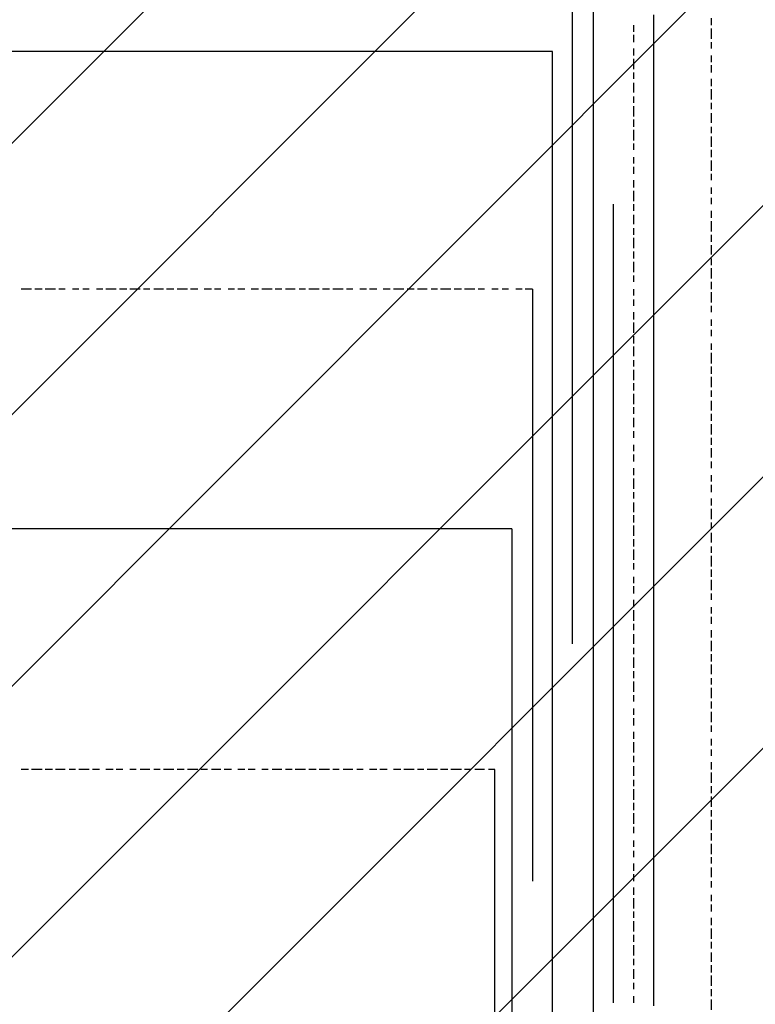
# Model space of a CAD drawing. Extents: x 997 to 109698, y 921 to 94021.
# Tile 89 of 256: x 35050 to 35971, y 6377 to 7609. Entities that reach past the tile are written whole.
import ezdxf

# ---------------------------------------------------------------- set-up
doc = ezdxf.new("R2010")
doc.units = 0
doc.header["$MEASUREMENT"] = 0
doc.layers.add('12', color=7, linetype='CONTINUOUS')
doc.layers.add('28', color=7, linetype='CONTINUOUS')

msp = doc.modelspace()

# ---------------------------------------------------------------- linework, layer by layer
at = {"layer": '12', "color": 1}
for p, q in [((35767.601607, 8169.953237), (35767.601607, 7440.953237)), ((35843.601607, 7601.953237), (35843.601607, 7614.953237)), ((35843.601607, 7593.953237), (35843.601607, 7601.953237)), ((35843.601607, 7584.953237), (35843.601607, 7593.953237)), ((35843.601607, 7572.953237), (35843.601607, 7584.953237)), ((35051.601607, 7568.953237), (35039.601607, 7568.953237)), ((35060.601607, 7568.953237), (35051.601607, 7568.953237)), ((35068.601607, 7568.953237), (35060.601607, 7568.953237)), ((35081.601607, 7568.953237), (35068.601607, 7568.953237)), ((35090.601607, 7568.953237), (35081.601607, 7568.953237)), ((35102.601607, 7568.953237), (35090.601607, 7568.953237)), ((35111.601607, 7568.953237), (35102.601607, 7568.953237)), ((35119.601607, 7568.953237), (35111.601607, 7568.953237)), ((35132.601607, 7568.953237), (35119.601607, 7568.953237)), ((35140.601607, 7568.953237), (35132.601607, 7568.953237)), ((35149.601607, 7568.953237), (35140.601607, 7568.953237)), ((35162.601607, 7568.953237), (35149.601607, 7568.953237)), ((35170.601607, 7568.953237), (35162.601607, 7568.953237)), ((35178.601607, 7568.953237), (35170.601607, 7568.953237)), ((35191.601607, 7568.953237), (35178.601607, 7568.953237)), ((35200.601607, 7568.953237), (35191.601607, 7568.953237)), ((35212.601607, 7568.953237), (35200.601607, 7568.953237)), ((35221.601607, 7568.953237), (35212.601607, 7568.953237)), ((35229.601607, 7568.953237), (35221.601607, 7568.953237)), ((35242.601607, 7568.953237), (35229.601607, 7568.953237)), ((35250.601607, 7568.953237), (35242.601607, 7568.953237)), ((35259.601607, 7568.953237), (35250.601607, 7568.953237)), ((35272.601607, 7568.953237), (35259.601607, 7568.953237)), ((35280.601607, 7568.953237), (35272.601607, 7568.953237)), ((35289.601607, 7568.953237), (35280.601607, 7568.953237)), ((35301.601607, 7568.953237), (35289.601607, 7568.953237)), ((35310.601607, 7568.953237), (35301.601607, 7568.953237)), ((35322.601607, 7568.953237), (35310.601607, 7568.953237)), ((35331.601607, 7568.953237), (35322.601607, 7568.953237)), ((35339.601607, 7568.953237), (35331.601607, 7568.953237)), ((35352.601607, 7568.953237), (35339.601607, 7568.953237)), ((35360.601607, 7568.953237), (35352.601607, 7568.953237)), ((35369.601607, 7568.953237), (35360.601607, 7568.953237)), ((35382.601607, 7568.953237), (35369.601607, 7568.953237)), ((35390.601607, 7568.953237), (35382.601607, 7568.953237)), ((35399.601607, 7568.953237), (35390.601607, 7568.953237)), ((35411.601607, 7568.953237), (35399.601607, 7568.953237)), ((35420.601607, 7568.953237), (35411.601607, 7568.953237)), ((35432.601607, 7568.953237), (35420.601607, 7568.953237)), ((35441.601607, 7568.953237), (35432.601607, 7568.953237)), ((35449.601607, 7568.953237), (35441.601607, 7568.953237)), ((35462.601607, 7568.953237), (35449.601607, 7568.953237)), ((35471.601607, 7568.953237), (35462.601607, 7568.953237)), ((35479.601607, 7568.953237), (35471.601607, 7568.953237)), ((35492.601607, 7568.953237), (35479.601607, 7568.953237)), ((35500.601607, 7568.953237), (35492.601607, 7568.953237)), ((35509.601607, 7568.953237), (35500.601607, 7568.953237)), ((35521.601607, 7568.953237), (35509.601607, 7568.953237)), ((35530.601607, 7568.953237), (35521.601607, 7568.953237)), ((35543.601607, 7568.953237), (35530.601607, 7568.953237)), ((35551.601607, 7568.953237), (35543.601607, 7568.953237)), ((35559.601607, 7568.953237), (35551.601607, 7568.953237)), ((35572.601607, 7568.953237), (35559.601607, 7568.953237)), ((35581.601607, 7568.953237), (35572.601607, 7568.953237)), ((35589.601607, 7568.953237), (35581.601607, 7568.953237)), ((35602.601607, 7568.953237), (35589.601607, 7568.953237)), ((35610.601607, 7568.953237), (35602.601607, 7568.953237)), ((35619.601607, 7568.953237), (35610.601607, 7568.953237)), ((35631.601607, 7568.953237), (35619.601607, 7568.953237)), ((35640.601607, 7568.953237), (35631.601607, 7568.953237)), ((35648.601607, 7568.953237), (35640.601607, 7568.953237)), ((35661.601607, 7568.953237), (35648.601607, 7568.953237)), ((35670.601607, 7568.953237), (35661.601607, 7568.953237)), ((35682.601607, 7568.953237), (35670.601607, 7568.953237)), ((35691.601607, 7568.953237), (35682.601607, 7568.953237)), ((35699.601607, 7568.953237), (35691.601607, 7568.953237)), ((35712.601607, 7568.953237), (35699.601607, 7568.953237)), ((35716.601607, 7568.953237), (35712.601607, 7568.953237)), ((35716.601607, 6640.953237), (35716.601607, 7568.953237)), ((35843.601607, 7563.953237), (35843.601607, 7572.953237)), ((35843.601607, 7555.953237), (35843.601607, 7563.953237)), ((35843.601607, 7542.953237), (35843.601607, 7555.953237)), ((35843.601607, 7534.953237), (35843.601607, 7542.953237)), ((35843.601607, 7521.953237), (35843.601607, 7534.953237)), ((35843.601607, 7512.953237), (35843.601607, 7521.953237)), ((35843.601607, 7504.953237), (35843.601607, 7512.953237)), ((35843.601607, 7491.953237), (35843.601607, 7504.953237)), ((35843.601607, 7483.953237), (35843.601607, 7491.953237)), ((35843.601607, 7474.953237), (35843.601607, 7483.953237)), ((35843.601607, 7462.953237), (35843.601607, 7474.953237)), ((35843.601607, 7453.953237), (35843.601607, 7462.953237)), ((35843.601607, 7445.953237), (35843.601607, 7453.953237)), ((35843.601607, 7432.953237), (35843.601607, 7445.953237)), ((35767.601607, 7440.953237), (35767.601607, 6441.953237)), ((35843.601607, 7424.953237), (35843.601607, 7432.953237)), ((35843.601607, 7415.953237), (35843.601607, 7424.953237)), ((35843.601607, 7402.953237), (35843.601607, 7415.953237)), ((35843.601607, 7394.953237), (35843.601607, 7402.953237)), ((35843.601607, 7381.953237), (35843.601607, 7394.953237)), ((35843.601607, 7373.953237), (35843.601607, 7381.953237)), ((35843.601607, 7364.953237), (35843.601607, 7373.953237)), ((35843.601607, 7352.953237), (35843.601607, 7364.953237)), ((35843.601607, 7343.953237), (35843.601607, 7352.953237)), ((35843.601607, 7335.953237), (35843.601607, 7343.953237)), ((35843.601607, 7322.953237), (35843.601607, 7335.953237)), ((35843.601607, 7314.953237), (35843.601607, 7322.953237)), ((35843.601607, 7305.953237), (35843.601607, 7314.953237)), ((35843.601607, 7292.953237), (35843.601607, 7305.953237)), ((35843.601607, 7284.953237), (35843.601607, 7292.953237)), ((35843.601607, 7271.953237), (35843.601607, 7284.953237)), ((35843.601607, 7263.953237), (35843.601607, 7271.953237)), ((35843.601607, 7254.953237), (35843.601607, 7263.953237)), ((35843.601607, 7242.953237), (35843.601607, 7254.953237)), ((35843.601607, 7233.953237), (35843.601607, 7242.953237)), ((35843.601607, 7225.953237), (35843.601607, 7233.953237)), ((35843.601607, 7212.953237), (35843.601607, 7225.953237)), ((35843.601607, 7203.953237), (35843.601607, 7212.953237)), ((35843.601607, 7195.953237), (35843.601607, 7203.953237)), ((35843.601607, 7182.953237), (35843.601607, 7195.953237)), ((35843.601607, 7174.953237), (35843.601607, 7182.953237)), ((35843.601607, 7161.953237), (35843.601607, 7174.953237)), ((35843.601607, 7153.953237), (35843.601607, 7161.953237)), ((35843.601607, 7144.953237), (35843.601607, 7153.953237)), ((35843.601607, 7131.953237), (35843.601607, 7144.953237)), ((35843.601607, 7123.953237), (35843.601607, 7131.953237)), ((35843.601607, 7115.953237), (35843.601607, 7123.953237)), ((35843.601607, 7102.953237), (35843.601607, 7115.953237)), ((35843.601607, 7093.953237), (35843.601607, 7102.953237)), ((35843.601607, 7085.953237), (35843.601607, 7093.953237)), ((35843.601607, 7072.953237), (35843.601607, 7085.953237)), ((35843.601607, 7064.953237), (35843.601607, 7072.953237)), ((35843.601607, 7051.953237), (35843.601607, 7064.953237)), ((35843.601607, 7043.953237), (35843.601607, 7051.953237)), ((35843.601607, 7034.953237), (35843.601607, 7043.953237)), ((35843.601607, 7021.953237), (35843.601607, 7034.953237)), ((35843.601607, 7013.953237), (35843.601607, 7021.953237)), ((35843.601607, 7004.953237), (35843.601607, 7013.953237)), ((35843.601607, 6992.953237), (35843.601607, 7004.953237)), ((35843.601607, 6983.953237), (35843.601607, 6992.953237)), ((35843.601607, 6975.953237), (35843.601607, 6983.953237)), ((35843.601607, 6962.953237), (35843.601607, 6975.953237)), ((35051.601607, 6971.953237), (35039.601607, 6971.953237)), ((35060.601607, 6971.953237), (35051.601607, 6971.953237)), ((35068.601607, 6971.953237), (35060.601607, 6971.953237)), ((35081.601607, 6971.953237), (35068.601607, 6971.953237)), ((35090.601607, 6971.953237), (35081.601607, 6971.953237)), ((35102.601607, 6971.953237), (35090.601607, 6971.953237)), ((35111.601607, 6971.953237), (35102.601607, 6971.953237)), ((35119.601607, 6971.953237), (35111.601607, 6971.953237)), ((35132.601607, 6971.953237), (35119.601607, 6971.953237)), ((35140.601607, 6971.953237), (35132.601607, 6971.953237)), ((35149.601607, 6971.953237), (35140.601607, 6971.953237)), ((35162.601607, 6971.953237), (35149.601607, 6971.953237)), ((35170.601607, 6971.953237), (35162.601607, 6971.953237)), ((35178.601607, 6971.953237), (35170.601607, 6971.953237)), ((35191.601607, 6971.953237), (35178.601607, 6971.953237)), ((35200.601607, 6971.953237), (35191.601607, 6971.953237)), ((35212.601607, 6971.953237), (35200.601607, 6971.953237)), ((35221.601607, 6971.953237), (35212.601607, 6971.953237)), ((35229.601607, 6971.953237), (35221.601607, 6971.953237)), ((35242.601607, 6971.953237), (35229.601607, 6971.953237)), ((35250.601607, 6971.953237), (35242.601607, 6971.953237)), ((35259.601607, 6971.953237), (35250.601607, 6971.953237)), ((35272.601607, 6971.953237), (35259.601607, 6971.953237)), ((35280.601607, 6971.953237), (35272.601607, 6971.953237)), ((35289.601607, 6971.953237), (35280.601607, 6971.953237)), ((35301.601607, 6971.953237), (35289.601607, 6971.953237)), ((35310.601607, 6971.953237), (35301.601607, 6971.953237)), ((35322.601607, 6971.953237), (35310.601607, 6971.953237)), ((35331.601607, 6971.953237), (35322.601607, 6971.953237)), ((35339.601607, 6971.953237), (35331.601607, 6971.953237)), ((35352.601607, 6971.953237), (35339.601607, 6971.953237)), ((35360.601607, 6971.953237), (35352.601607, 6971.953237)), ((35369.601607, 6971.953237), (35360.601607, 6971.953237)), ((35382.601607, 6971.953237), (35369.601607, 6971.953237)), ((35390.601607, 6971.953237), (35382.601607, 6971.953237)), ((35399.601607, 6971.953237), (35390.601607, 6971.953237)), ((35411.601607, 6971.953237), (35399.601607, 6971.953237)), ((35420.601607, 6971.953237), (35411.601607, 6971.953237)), ((35432.601607, 6971.953237), (35420.601607, 6971.953237)), ((35441.601607, 6971.953237), (35432.601607, 6971.953237)), ((35449.601607, 6971.953237), (35441.601607, 6971.953237)), ((35462.601607, 6971.953237), (35449.601607, 6971.953237)), ((35471.601607, 6971.953237), (35462.601607, 6971.953237)), ((35479.601607, 6971.953237), (35471.601607, 6971.953237)), ((35492.601607, 6971.953237), (35479.601607, 6971.953237)), ((35500.601607, 6971.953237), (35492.601607, 6971.953237)), ((35509.601607, 6971.953237), (35500.601607, 6971.953237)), ((35521.601607, 6971.953237), (35509.601607, 6971.953237)), ((35530.601607, 6971.953237), (35521.601607, 6971.953237)), ((35543.601607, 6971.953237), (35530.601607, 6971.953237)), ((35551.601607, 6971.953237), (35543.601607, 6971.953237)), ((35559.601607, 6971.953237), (35551.601607, 6971.953237)), ((35572.601607, 6971.953237), (35559.601607, 6971.953237)), ((35581.601607, 6971.953237), (35572.601607, 6971.953237)), ((35589.601607, 6971.953237), (35581.601607, 6971.953237)), ((35602.601607, 6971.953237), (35589.601607, 6971.953237)), ((35610.601607, 6971.953237), (35602.601607, 6971.953237)), ((35619.601607, 6971.953237), (35610.601607, 6971.953237)), ((35631.601607, 6971.953237), (35619.601607, 6971.953237)), ((35640.601607, 6971.953237), (35631.601607, 6971.953237)), ((35648.601607, 6971.953237), (35640.601607, 6971.953237)), ((35661.601607, 6971.953237), (35648.601607, 6971.953237)), ((35665.601607, 6971.953237), (35661.601607, 6971.953237)), ((35665.601607, 6971.953237), (35665.601607, 6340.953237)), ((35843.601607, 6954.953237), (35843.601607, 6962.953237)), ((35843.601607, 6941.953237), (35843.601607, 6954.953237)), ((35843.601607, 6932.953237), (35843.601607, 6941.953237)), ((35843.601607, 6924.953237), (35843.601607, 6932.953237)), ((35843.601607, 6911.953237), (35843.601607, 6924.953237)), ((35843.601607, 6903.953237), (35843.601607, 6911.953237)), ((35843.601607, 6894.953237), (35843.601607, 6903.953237)), ((35843.601607, 6882.953237), (35843.601607, 6894.953237)), ((35843.601607, 6873.953237), (35843.601607, 6882.953237)), ((35843.601607, 6865.953237), (35843.601607, 6873.953237)), ((35843.601607, 6852.953237), (35843.601607, 6865.953237)), ((35843.601607, 6844.953237), (35843.601607, 6852.953237)), ((35843.601607, 6835.953237), (35843.601607, 6844.953237)), ((35843.601607, 6822.953237), (35843.601607, 6835.953237)), ((35843.601607, 6814.953237), (35843.601607, 6822.953237)), ((35843.601607, 6801.953237), (35843.601607, 6814.953237)), ((35843.601607, 6793.953237), (35843.601607, 6801.953237)), ((35843.601607, 6784.953237), (35843.601607, 6793.953237)), ((35843.601607, 6772.953237), (35843.601607, 6784.953237)), ((35843.601607, 6763.953237), (35843.601607, 6772.953237)), ((35843.601607, 6755.953237), (35843.601607, 6763.953237)), ((35843.601607, 6742.953237), (35843.601607, 6755.953237)), ((35843.601607, 6734.953237), (35843.601607, 6742.953237)), ((35843.601607, 6725.953237), (35843.601607, 6734.953237)), ((35843.601607, 6712.953237), (35843.601607, 6725.953237)), ((35843.601607, 6704.953237), (35843.601607, 6712.953237)), ((35843.601607, 6691.953237), (35843.601607, 6704.953237)), ((35843.601607, 6683.953237), (35843.601607, 6691.953237)), ((35843.601607, 6674.953237), (35843.601607, 6683.953237)), ((35843.601607, 6662.953237), (35843.601607, 6674.953237)), ((35843.601607, 6653.953237), (35843.601607, 6662.953237)), ((35843.601607, 6645.953237), (35843.601607, 6653.953237)), ((35716.601607, 5641.953237), (35716.601607, 6640.953237)), ((35843.601607, 6632.953237), (35843.601607, 6645.953237)), ((35843.601607, 6623.953237), (35843.601607, 6632.953237)), ((35843.601607, 6615.953237), (35843.601607, 6623.953237)), ((35843.601607, 6602.953237), (35843.601607, 6615.953237)), ((35843.601607, 6594.953237), (35843.601607, 6602.953237)), ((35843.601607, 6581.953237), (35843.601607, 6594.953237)), ((35843.601607, 6573.953237), (35843.601607, 6581.953237)), ((35843.601607, 6564.953237), (35843.601607, 6573.953237)), ((35843.601607, 6552.953237), (35843.601607, 6564.953237)), ((35843.601607, 6543.953237), (35843.601607, 6552.953237)), ((35843.601607, 6535.953237), (35843.601607, 6543.953237)), ((35843.601607, 6522.953237), (35843.601607, 6535.953237)), ((35843.601607, 6513.953237), (35843.601607, 6522.953237)), ((35843.601607, 6505.953237), (35843.601607, 6513.953237)), ((35843.601607, 6492.953237), (35843.601607, 6505.953237)), ((35843.601607, 6484.953237), (35843.601607, 6492.953237)), ((35843.601607, 6471.953237), (35843.601607, 6484.953237)), ((35843.601607, 6463.953237), (35843.601607, 6471.953237)), ((35843.601607, 6454.953237), (35843.601607, 6463.953237)), ((35843.601607, 6441.953237), (35843.601607, 6454.953237)), ((35767.601607, 6441.953237), (35767.601607, 5442.953237)), ((35843.601607, 6433.953237), (35843.601607, 6441.953237)), ((35843.601607, 6425.953237), (35843.601607, 6433.953237)), ((35843.601607, 6412.953237), (35843.601607, 6425.953237)), ((35843.601607, 6403.953237), (35843.601607, 6412.953237)), ((35843.601607, 6395.953237), (35843.601607, 6403.953237)), ((35843.601607, 6382.953237), (35843.601607, 6395.953237)), ((35843.601607, 6374.953237), (35843.601607, 6382.953237))]:
    msp.add_line(p, q, dxfattribs=at)
at = {"layer": '12', "color": 5}
for p, q in [((35741.601607, 6827.953237), (35741.601607, 7868.953237)), ((35818.601607, 7593.953237), (35818.601607, 7601.953237)), ((35915.601607, 7601.953237), (35915.601607, 7610.953237)), ((35818.601607, 7580.953237), (35818.601607, 7589.953237)), ((35915.601607, 7584.953237), (35915.601607, 7597.953237)), ((35915.601607, 7572.953237), (35915.601607, 7580.953237)), ((35818.601607, 7563.953237), (35818.601607, 7572.953237)), ((35818.601607, 7546.953237), (35818.601607, 7559.953237)), ((35915.601607, 7555.953237), (35915.601607, 7563.953237)), ((35818.601607, 7534.953237), (35818.601607, 7542.953237)), ((35915.601607, 7542.953237), (35915.601607, 7551.953237)), ((35818.601607, 7517.953237), (35818.601607, 7529.953237)), ((35915.601607, 7525.953237), (35915.601607, 7534.953237)), ((35915.601607, 7508.953237), (35915.601607, 7521.953237)), ((35818.601607, 7504.953237), (35818.601607, 7512.953237)), ((35915.601607, 7496.953237), (35915.601607, 7504.953237)), ((35818.601607, 7487.953237), (35818.601607, 7500.953237)), ((35915.601607, 7479.953237), (35915.601607, 7491.953237)), ((35818.601607, 7474.953237), (35818.601607, 7483.953237)), ((35818.601607, 7457.953237), (35818.601607, 7470.953237)), ((35915.601607, 7466.953237), (35915.601607, 7474.953237)), ((35818.601607, 7445.953237), (35818.601607, 7453.953237)), ((35915.601607, 7449.953237), (35915.601607, 7462.953237)), ((35915.601607, 7436.953237), (35915.601607, 7445.953237)), ((35818.601607, 7428.953237), (35818.601607, 7436.953237)), ((35915.601607, 7419.953237), (35915.601607, 7432.953237)), ((35818.601607, 7415.953237), (35818.601607, 7424.953237)), ((35818.601607, 7398.953237), (35818.601607, 7407.953237)), ((35915.601607, 7407.953237), (35915.601607, 7415.953237)), ((35818.601607, 7381.953237), (35818.601607, 7394.953237)), ((35915.601607, 7390.953237), (35915.601607, 7398.953237)), ((35915.601607, 7377.953237), (35915.601607, 7385.953237)), ((35792.601607, 7377.953237), (35792.601607, 6378.953237)), ((35818.601607, 7369.953237), (35818.601607, 7377.953237)), ((35915.601607, 7360.953237), (35915.601607, 7369.953237)), ((35818.601607, 7352.953237), (35818.601607, 7364.953237)), ((35915.601607, 7343.953237), (35915.601607, 7356.953237)), ((35818.601607, 7339.953237), (35818.601607, 7347.953237)), ((35818.601607, 7322.953237), (35818.601607, 7335.953237)), ((35915.601607, 7330.953237), (35915.601607, 7339.953237)), ((35818.601607, 7309.953237), (35818.601607, 7318.953237)), ((35915.601607, 7314.953237), (35915.601607, 7326.953237)), ((35818.601607, 7292.953237), (35818.601607, 7305.953237)), ((35915.601607, 7301.953237), (35915.601607, 7309.953237)), ((35915.601607, 7284.953237), (35915.601607, 7297.953237)), ((35818.601607, 7280.953237), (35818.601607, 7288.953237)), ((35064.601607, 7271.953237), (35051.601607, 7271.953237)), ((35077.601607, 7271.953237), (35068.601607, 7271.953237)), ((35094.601607, 7271.953237), (35081.601607, 7271.953237)), ((35106.601607, 7271.953237), (35098.601607, 7271.953237)), ((35123.601607, 7271.953237), (35115.601607, 7271.953237)), ((35136.601607, 7271.953237), (35128.601607, 7271.953237)), ((35153.601607, 7271.953237), (35145.601607, 7271.953237)), ((35170.601607, 7271.953237), (35157.601607, 7271.953237)), ((35183.601607, 7271.953237), (35174.601607, 7271.953237)), ((35200.601607, 7271.953237), (35187.601607, 7271.953237)), ((35212.601607, 7271.953237), (35204.601607, 7271.953237)), ((35229.601607, 7271.953237), (35217.601607, 7271.953237)), ((35242.601607, 7271.953237), (35233.601607, 7271.953237)), ((35259.601607, 7271.953237), (35246.601607, 7271.953237)), ((35272.601607, 7271.953237), (35263.601607, 7271.953237)), ((35289.601607, 7271.953237), (35280.601607, 7271.953237)), ((35301.601607, 7271.953237), (35293.601607, 7271.953237)), ((35318.601607, 7271.953237), (35310.601607, 7271.953237)), ((35331.601607, 7271.953237), (35322.601607, 7271.953237)), ((35348.601607, 7271.953237), (35339.601607, 7271.953237)), ((35365.601607, 7271.953237), (35352.601607, 7271.953237)), ((35377.601607, 7271.953237), (35369.601607, 7271.953237)), ((35394.601607, 7271.953237), (35382.601607, 7271.953237)), ((35407.601607, 7271.953237), (35399.601607, 7271.953237)), ((35424.601607, 7271.953237), (35411.601607, 7271.953237)), ((35437.601607, 7271.953237), (35428.601607, 7271.953237)), ((35454.601607, 7271.953237), (35441.601607, 7271.953237)), ((35466.601607, 7271.953237), (35458.601607, 7271.953237)), ((35483.601607, 7271.953237), (35475.601607, 7271.953237)), ((35496.601607, 7271.953237), (35487.601607, 7271.953237)), ((35513.601607, 7271.953237), (35504.601607, 7271.953237)), ((35530.601607, 7271.953237), (35517.601607, 7271.953237)), ((35543.601607, 7271.953237), (35534.601607, 7271.953237)), ((35559.601607, 7271.953237), (35547.601607, 7271.953237)), ((35572.601607, 7271.953237), (35564.601607, 7271.953237)), ((35589.601607, 7271.953237), (35576.601607, 7271.953237)), ((35602.601607, 7271.953237), (35593.601607, 7271.953237)), ((35619.601607, 7271.953237), (35606.601607, 7271.953237)), ((35631.601607, 7271.953237), (35623.601607, 7271.953237)), ((35648.601607, 7271.953237), (35640.601607, 7271.953237)), ((35661.601607, 7271.953237), (35653.601607, 7271.953237)), ((35678.601607, 7271.953237), (35670.601607, 7271.953237)), ((35691.601607, 7271.953237), (35682.601607, 7271.953237)), ((35691.601607, 7271.953237), (35691.601607, 6530.953237)), ((35818.601607, 7263.953237), (35818.601607, 7271.953237)), ((35915.601607, 7271.953237), (35915.601607, 7280.953237)), ((35818.601607, 7250.953237), (35818.601607, 7258.953237)), ((35915.601607, 7254.953237), (35915.601607, 7267.953237)), ((35915.601607, 7242.953237), (35915.601607, 7250.953237)), ((35818.601607, 7233.953237), (35818.601607, 7242.953237)), ((35915.601607, 7225.953237), (35915.601607, 7233.953237)), ((35818.601607, 7216.953237), (35818.601607, 7229.953237)), ((35915.601607, 7212.953237), (35915.601607, 7220.953237)), ((35818.601607, 7203.953237), (35818.601607, 7212.953237)), ((35818.601607, 7187.953237), (35818.601607, 7199.953237)), ((35915.601607, 7195.953237), (35915.601607, 7203.953237)), ((35818.601607, 7174.953237), (35818.601607, 7182.953237)), ((35915.601607, 7178.953237), (35915.601607, 7191.953237)), ((35818.601607, 7157.953237), (35818.601607, 7170.953237)), ((35915.601607, 7165.953237), (35915.601607, 7174.953237)), ((35915.601607, 7148.953237), (35915.601607, 7161.953237)), ((35818.601607, 7144.953237), (35818.601607, 7153.953237)), ((35818.601607, 7127.953237), (35818.601607, 7140.953237)), ((35915.601607, 7136.953237), (35915.601607, 7144.953237)), ((35818.601607, 7115.953237), (35818.601607, 7123.953237)), ((35915.601607, 7119.953237), (35915.601607, 7131.953237)), ((35818.601607, 7098.953237), (35818.601607, 7110.953237)), ((35915.601607, 7106.953237), (35915.601607, 7115.953237)), ((35915.601607, 7089.953237), (35915.601607, 7102.953237)), ((35818.601607, 7085.953237), (35818.601607, 7093.953237)), ((35915.601607, 7076.953237), (35915.601607, 7085.953237)), ((35818.601607, 7068.953237), (35818.601607, 7076.953237)), ((35915.601607, 7060.953237), (35915.601607, 7072.953237)), ((35818.601607, 7055.953237), (35818.601607, 7064.953237)), ((35818.601607, 7038.953237), (35818.601607, 7047.953237)), ((35915.601607, 7047.953237), (35915.601607, 7055.953237)), ((35818.601607, 7021.953237), (35818.601607, 7034.953237)), ((35915.601607, 7030.953237), (35915.601607, 7038.953237)), ((35915.601607, 7017.953237), (35915.601607, 7026.953237)), ((35818.601607, 7009.953237), (35818.601607, 7017.953237)), ((35818.601607, 6992.953237), (35818.601607, 7004.953237)), ((35915.601607, 7000.953237), (35915.601607, 7009.953237)), ((35818.601607, 6979.953237), (35818.601607, 6988.953237)), ((35915.601607, 6983.953237), (35915.601607, 6996.953237)), ((35818.601607, 6962.953237), (35818.601607, 6975.953237)), ((35915.601607, 6971.953237), (35915.601607, 6979.953237)), ((35915.601607, 6954.953237), (35915.601607, 6966.953237)), ((35818.601607, 6949.953237), (35818.601607, 6958.953237)), ((35915.601607, 6941.953237), (35915.601607, 6949.953237)), ((35818.601607, 6932.953237), (35818.601607, 6945.953237)), ((35915.601607, 6924.953237), (35915.601607, 6937.953237)), ((35818.601607, 6920.953237), (35818.601607, 6928.953237)), ((35818.601607, 6903.953237), (35818.601607, 6911.953237)), ((35915.601607, 6911.953237), (35915.601607, 6920.953237)), ((35818.601607, 6890.953237), (35818.601607, 6899.953237)), ((35915.601607, 6894.953237), (35915.601607, 6907.953237)), ((35915.601607, 6882.953237), (35915.601607, 6890.953237)), ((35818.601607, 6873.953237), (35818.601607, 6882.953237)), ((35818.601607, 6856.953237), (35818.601607, 6869.953237)), ((35915.601607, 6865.953237), (35915.601607, 6873.953237)), ((35818.601607, 6844.953237), (35818.601607, 6852.953237)), ((35915.601607, 6852.953237), (35915.601607, 6861.953237)), ((35818.601607, 6827.953237), (35818.601607, 6839.953237)), ((35915.601607, 6835.953237), (35915.601607, 6844.953237)), ((35915.601607, 6818.953237), (35915.601607, 6831.953237)), ((35818.601607, 6814.953237), (35818.601607, 6822.953237)), ((35915.601607, 6805.953237), (35915.601607, 6814.953237)), ((35818.601607, 6797.953237), (35818.601607, 6810.953237)), ((35915.601607, 6789.953237), (35915.601607, 6801.953237)), ((35818.601607, 6784.953237), (35818.601607, 6793.953237)), ((35818.601607, 6767.953237), (35818.601607, 6780.953237)), ((35915.601607, 6776.953237), (35915.601607, 6784.953237)), ((35818.601607, 6755.953237), (35818.601607, 6763.953237)), ((35915.601607, 6759.953237), (35915.601607, 6772.953237)), ((35915.601607, 6746.953237), (35915.601607, 6755.953237)), ((35818.601607, 6738.953237), (35818.601607, 6746.953237)), ((35915.601607, 6729.953237), (35915.601607, 6742.953237)), ((35818.601607, 6725.953237), (35818.601607, 6734.953237)), ((35818.601607, 6708.953237), (35818.601607, 6717.953237)), ((35915.601607, 6717.953237), (35915.601607, 6725.953237)), ((35818.601607, 6691.953237), (35818.601607, 6704.953237)), ((35915.601607, 6700.953237), (35915.601607, 6708.953237)), ((35915.601607, 6687.953237), (35915.601607, 6695.953237)), ((35818.601607, 6679.953237), (35818.601607, 6687.953237)), ((35915.601607, 6670.953237), (35915.601607, 6679.953237)), ((35060.601607, 6670.953237), (35051.601607, 6670.953237)), ((35077.601607, 6670.953237), (35064.601607, 6670.953237)), ((35090.601607, 6670.953237), (35081.601607, 6670.953237)), ((35106.601607, 6670.953237), (35094.601607, 6670.953237)), ((35119.601607, 6670.953237), (35111.601607, 6670.953237)), ((35136.601607, 6670.953237), (35123.601607, 6670.953237)), ((35149.601607, 6670.953237), (35140.601607, 6670.953237)), ((35166.601607, 6670.953237), (35157.601607, 6670.953237)), ((35178.601607, 6670.953237), (35170.601607, 6670.953237)), ((35195.601607, 6670.953237), (35187.601607, 6670.953237)), ((35212.601607, 6670.953237), (35200.601607, 6670.953237)), ((35225.601607, 6670.953237), (35217.601607, 6670.953237)), ((35242.601607, 6670.953237), (35229.601607, 6670.953237)), ((35255.601607, 6670.953237), (35246.601607, 6670.953237)), ((35272.601607, 6670.953237), (35259.601607, 6670.953237)), ((35284.601607, 6670.953237), (35276.601607, 6670.953237)), ((35301.601607, 6670.953237), (35289.601607, 6670.953237)), ((35314.601607, 6670.953237), (35305.601607, 6670.953237)), ((35331.601607, 6670.953237), (35322.601607, 6670.953237)), ((35344.601607, 6670.953237), (35335.601607, 6670.953237)), ((35360.601607, 6670.953237), (35352.601607, 6670.953237)), ((35377.601607, 6670.953237), (35365.601607, 6670.953237)), ((35390.601607, 6670.953237), (35382.601607, 6670.953237)), ((35407.601607, 6670.953237), (35394.601607, 6670.953237)), ((35420.601607, 6670.953237), (35411.601607, 6670.953237)), ((35437.601607, 6670.953237), (35424.601607, 6670.953237)), ((35449.601607, 6670.953237), (35441.601607, 6670.953237)), ((35466.601607, 6670.953237), (35454.601607, 6670.953237)), ((35479.601607, 6670.953237), (35471.601607, 6670.953237)), ((35496.601607, 6670.953237), (35487.601607, 6670.953237)), ((35509.601607, 6670.953237), (35500.601607, 6670.953237)), ((35526.601607, 6670.953237), (35517.601607, 6670.953237)), ((35543.601607, 6670.953237), (35530.601607, 6670.953237)), ((35555.601607, 6670.953237), (35547.601607, 6670.953237)), ((35572.601607, 6670.953237), (35559.601607, 6670.953237)), ((35585.601607, 6670.953237), (35576.601607, 6670.953237)), ((35602.601607, 6670.953237), (35589.601607, 6670.953237)), ((35614.601607, 6670.953237), (35606.601607, 6670.953237)), ((35631.601607, 6670.953237), (35619.601607, 6670.953237)), ((35644.601607, 6670.953237), (35636.601607, 6670.953237)), ((35644.601607, 5480.953237), (35644.601607, 6670.953237)), ((35818.601607, 6662.953237), (35818.601607, 6674.953237)), ((35915.601607, 6653.953237), (35915.601607, 6666.953237)), ((35818.601607, 6649.953237), (35818.601607, 6657.953237)), ((35818.601607, 6632.953237), (35818.601607, 6645.953237)), ((35915.601607, 6640.953237), (35915.601607, 6649.953237)), ((35818.601607, 6619.953237), (35818.601607, 6628.953237)), ((35915.601607, 6623.953237), (35915.601607, 6636.953237)), ((35818.601607, 6602.953237), (35818.601607, 6615.953237)), ((35915.601607, 6611.953237), (35915.601607, 6619.953237)), ((35915.601607, 6594.953237), (35915.601607, 6607.953237)), ((35818.601607, 6590.953237), (35818.601607, 6598.953237)), ((35818.601607, 6573.953237), (35818.601607, 6581.953237)), ((35915.601607, 6581.953237), (35915.601607, 6590.953237)), ((35818.601607, 6560.953237), (35818.601607, 6568.953237)), ((35915.601607, 6564.953237), (35915.601607, 6577.953237)), ((35915.601607, 6552.953237), (35915.601607, 6560.953237)), ((35818.601607, 6543.953237), (35818.601607, 6552.953237)), ((35915.601607, 6535.953237), (35915.601607, 6547.953237)), ((35818.601607, 6530.953237), (35818.601607, 6539.953237)), ((35915.601607, 6522.953237), (35915.601607, 6530.953237)), ((35818.601607, 6513.953237), (35818.601607, 6522.953237)), ((35818.601607, 6496.953237), (35818.601607, 6509.953237)), ((35915.601607, 6505.953237), (35915.601607, 6513.953237)), ((35818.601607, 6484.953237), (35818.601607, 6492.953237)), ((35915.601607, 6492.953237), (35915.601607, 6501.953237)), ((35818.601607, 6467.953237), (35818.601607, 6480.953237)), ((35915.601607, 6475.953237), (35915.601607, 6484.953237)), ((35915.601607, 6458.953237), (35915.601607, 6471.953237)), ((35818.601607, 6454.953237), (35818.601607, 6463.953237)), ((35818.601607, 6437.953237), (35818.601607, 6450.953237)), ((35915.601607, 6446.953237), (35915.601607, 6454.953237)), ((35818.601607, 6425.953237), (35818.601607, 6433.953237)), ((35915.601607, 6429.953237), (35915.601607, 6441.953237)), ((35818.601607, 6408.953237), (35818.601607, 6420.953237)), ((35915.601607, 6416.953237), (35915.601607, 6425.953237)), ((35915.601607, 6399.953237), (35915.601607, 6412.953237)), ((35818.601607, 6395.953237), (35818.601607, 6403.953237)), ((35915.601607, 6386.953237), (35915.601607, 6395.953237)), ((35818.601607, 6378.953237), (35818.601607, 6386.953237)), ((35915.601607, 6369.953237), (35915.601607, 6382.953237))]:
    msp.add_line(p, q, dxfattribs=at)
at = {"layer": '28', "color": 2}
for p, q in [((31406.467381, 3820.953237), (36497.636205, 8912.122062)), ((31745.878636, 3820.953237), (36497.636205, 8572.710807)), ((32085.289891, 3820.953237), (36497.636205, 8233.299552)), ((32424.701146, 3820.953237), (36497.636205, 7893.888297)), ((32764.112401, 3820.953237), (36497.636205, 7554.477042)), ((33103.523656, 3820.953237), (36497.636205, 7215.065787))]:
    msp.add_line(p, q, dxfattribs=at)

doc.saveas('drawing.dxf')
